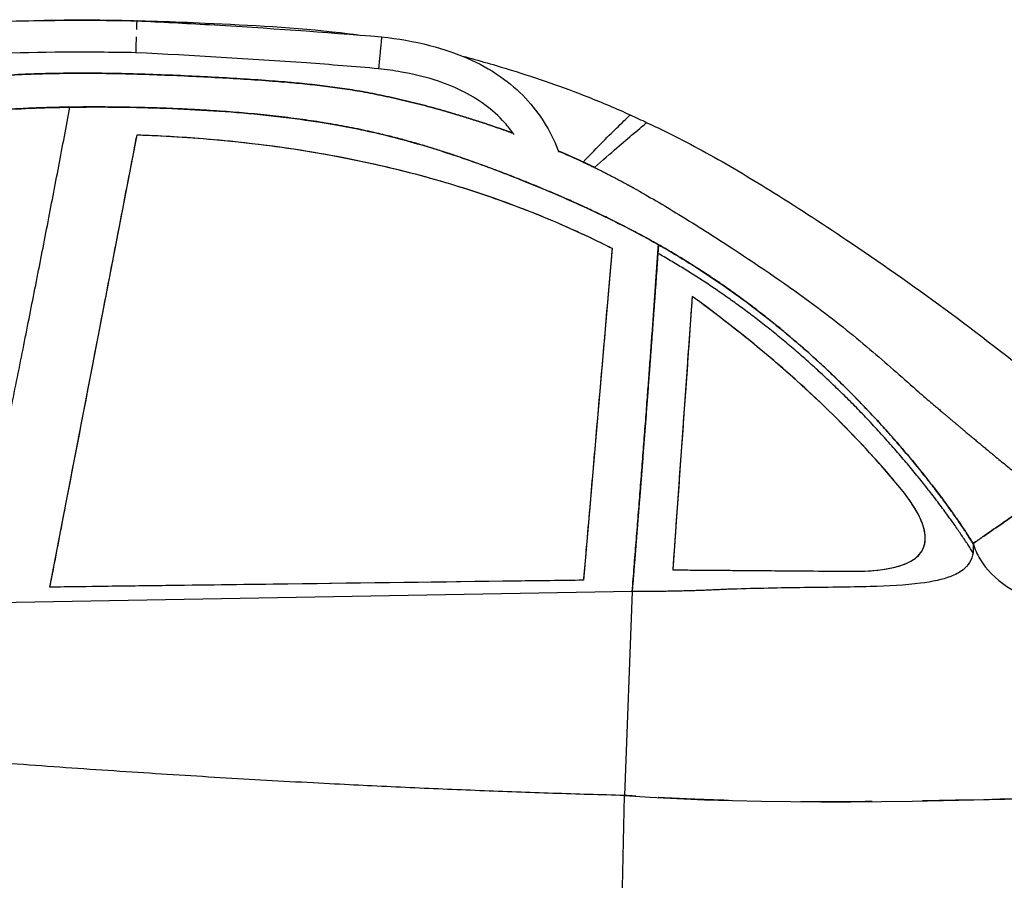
# Model space of a CAD drawing. Header units: millimetres. Extents: x -411 to 6777, y 0 to 7177.
# Tile 11 of 17: x 3122 to 4484, y 1263 to 2454. Entities that reach past the tile are written whole.
import ezdxf

# ---------------------------------------------------------------- set-up
doc = ezdxf.new("R2010")
doc.units = ezdxf.units.MM
doc.linetypes.add('AM_DIN_F_W050', pattern=[6.25, 4.75, -1.5])
doc.layers.add('AM_3', color=6, linetype='AM_DIN_F_W050', lineweight=25)
doc.layers.add('car', color=10, linetype='Continuous', lineweight=25)
doc.layers.get('AM_3').off()

# ---------------------------------------------------------------- blocks, each defined once
blk = doc.blocks.new('car_210_UG')
at = {"layer": 'car'}
for p, q in [((3284.3, 2452.8), (3283.7, 2452.8)), ((3622.6, 2430.5), (3622.6, 2430.5)), ((3163.6, 1669), (3284.1, 2295)), ((3941.6, 2137.9), (3901.8, 1678.5)), ((4052.4, 2071.3), (4029.7, 1752.8)), ((4029.7, 1752.8), (4025.5, 1692.8)), ((4025.5, 1692.8), (4084.1, 1692.4)), ((4084.1, 1692.4), (4275.5, 1690.9)), ((3901.8, 1678.5), (3163.6, 1669)), ((3969.3, 1662.9), (3053.7, 1646.5)), ((3969.3, 1662.9), (3053.7, 1646.5)), ((3969.3, 1662.9), (3958.5, 1380.6)), ((3969.3, 1662.9), (3958.5, 1380.6)), ((3955.5, 1229.2), (3958.5, 1380.6)), ((3955.5, 1229.2), (3958.5, 1380.6))]:
    blk.add_line(p, q, dxfattribs=at)
for points, degree, knots in [([(2899.1, 2437.5), (2931.4, 2441.8), (2963.9, 2444.8), (3033.5, 2449.7), (3070.7, 2451.3), (3155.3, 2453.6), (3202.8, 2453.8), (3261.4, 2453.2), (3272.5, 2453), (3283.7, 2452.8)], 3, [0, 0, 0, 0, 9.77904, 9.77904, 20.941812, 20.941812, 35.179557, 35.179557, 38.521706, 38.521706, 38.521706, 38.521706]), ([(3134.3, 2452.9), (3171.6, 2454.2), (3209.1, 2454.3), (3290.5, 2453.1), (3334.5, 2451.6), (3441, 2446.8), (3503.5, 2443.7), (3573.8, 2435.4), (3582.1, 2434.4), (3590.3, 2433.2)], 3, [58.42645, 58.42645, 58.42645, 58.42645, 69.640858, 69.640858, 82.854315, 82.854315, 101.611399, 101.611399, 104.099213, 104.099213, 104.099213, 104.099213]), ([(3283.7, 2452.7), (3283.7, 2452.4), (3283.6, 2451.7), (3283.6, 2449.3), (3283.5, 2447.5), (3283.4, 2443.9), (3283.3, 2442.4), (3283.3, 2440.7)], 3, [-20.706658, -20.706658, -20.706658, -20.706658, -19.735276, -19.735276, -18.465093, -18.465093, -17.757355, -17.757355, -17.757355, -17.757355]), ([(3284.3, 2452.8), (3317.6, 2451.1), (3350.9, 2449.4), (3463.7, 2442.8), (3543.2, 2437.4), (3622.6, 2430.5)], 3, [0, 0, 0, 0, 10.000076, 10.000076, 33.904293, 33.904293, 33.904293, 33.904293]), ([(3282.9, 2430.7), (3282.9, 2429.3), (3282.8, 2427.9), (3282.7, 2424.7), (3282.7, 2422.9), (3282.5, 2419), (3282.5, 2417), (3282.3, 2412.3), (3282.3, 2410.3), (3282.2, 2408.9), (3282.2, 2408.6), (3282.2, 2408.6)], 3, [-34.291154, -34.291154, -34.291154, -34.291154, -33.848733, -33.848733, -33.196658, -33.196658, -32.200421, -32.200421, -30.587502, -30.587502, -29.856783, -29.856783, -29.856783, -29.856783]), ([(3622.6, 2430.3), (3622.6, 2430.1), (3622.5, 2429.9), (3622.4, 2428.6), (3622.2, 2426.7), (3622, 2424.3), (3621.9, 2423.2), (3621.8, 2421.9), (3621.5, 2419.1), (3621.4, 2417.6), (3621.1, 2414.5), (3620.9, 2413), (3620.7, 2410.4), (3620.6, 2409.4), (3620.5, 2408.5)], 3, [-20.556831, -20.556831, -20.556831, -20.556831, -20.036639, -20.036639, -18.431467, -18.431467, -18.431467, -17.714266, -17.714266, -17.086409, -17.086409, -16.551692, -16.551692, -16.238612, -16.238612, -16.238612, -16.238612]), ([(3622.6, 2430.5), (3645, 2428.1), (3667.3, 2424.3), (3708.9, 2413.7), (3728.5, 2407), (3762.9, 2391.1), (3778, 2382.3), (3804.1, 2363.1), (3815.5, 2352.8), (3834.9, 2331), (3843.3, 2319.6), (3857.3, 2295.9), (3863.1, 2283.6), (3867.9, 2270.9)], 3, [0, 0, 0, 0, 6.745165, 6.745165, 12.903303, 12.903303, 18.095598, 18.095598, 22.640004, 22.640004, 26.856391, 26.856391, 30.906618, 30.906618, 30.906618, 30.906618]), ([(3282.2, 2408.6), (3248.9, 2409.2), (3215.5, 2409.4), (3118.5, 2408.9), (3054.6, 2407.1), (2962, 2400.2), (2933, 2397.4), (2904.2, 2393.5)], 3, [0, 0, 0, 0, 10.000544, 10.000544, 29.129081, 29.129081, 37.858401, 37.858401, 37.858401, 37.858401]), ([(3618.3, 2386.4), (3585.1, 2389.4), (3551.8, 2392), (3439.9, 2400.1), (3361, 2404.7), (3282.2, 2408.6)], 3, [0, 0, 0, 0, 10.000325, 10.000325, 33.680559, 33.680559, 33.680559, 33.680559]), ([(3620.5, 2408.5), (3620.4, 2407.9), (3620.4, 2407.3), (3620.1, 2404.9), (3620, 2403.3), (3619.6, 2399.7), (3619.4, 2397.7), (3619, 2393.2), (3618.8, 2391), (3618.4, 2387.4), (3618.3, 2386.4), (3618.3, 2386.4)], 3, [-34.670078, -34.670078, -34.670078, -34.670078, -34.480154, -34.480154, -33.894455, -33.894455, -33.080394, -33.080394, -31.839723, -31.839723, -30.307563, -30.307563, -30.307563, -30.307563]), ([(3734.7, 2403.8), (3757.3, 2397.9), (3779.7, 2391.4), (3837.7, 2373.4), (3873.2, 2361.2), (3927.8, 2339.7), (3947.3, 2331.4), (3966.6, 2322.6)], 3, [118.839, 118.839, 118.839, 118.839, 125.83076, 125.83076, 137.07708, 137.07708, 143.428713, 143.428713, 143.428713, 143.428713]), ([(3805.8, 2295.2), (3801.9, 2300.9), (3797.6, 2306.4), (3784.8, 2320.8), (3775.5, 2329.2), (3755.4, 2344), (3744.5, 2350.5), (3721, 2362), (3708.2, 2367), (3680.4, 2375.7), (3665.2, 2379.2), (3639.5, 2383.8), (3628.9, 2385.3), (3618.3, 2386.4)], 3, [6.13433, 6.13433, 6.13433, 6.13433, 8.211119, 8.211119, 11.920837, 11.920837, 15.688977, 15.688977, 19.787067, 19.787067, 24.434633, 24.434633, 27.635645, 27.635645, 27.635645, 27.635645]), ([(2752, 2327.2), (2774.7, 2332.5), (2853.9, 2349), (3003.9, 2369.2), (3156.2, 2388.1), (3462.1, 2371.3), (3590.1, 2362.2), (3719.6, 2326.8), (3789, 2302.8), (3804.4, 2297.2)], 4, [0.3893435, 0.3893435, 0.3893435, 0.3893435, 0.3893435, 0.4187311, 0.4880978, 0.5580363, 0.6275161, 0.6964337, 0.7167069, 0.7167069, 0.7167069, 0.7167069, 0.7167069]), ([(3804.4, 2297.2), (3789, 2302.8), (3719.6, 2326.8), (3590.1, 2362.2), (3462.1, 2371.3), (3156.2, 2388.1), (3003.9, 2369.2), (2853.9, 2349), (2774.7, 2332.5), (2752, 2327.2)], 4, [-0.7167069, -0.7167069, -0.7167069, -0.7167069, -0.7167069, -0.6964337, -0.6275161, -0.5580363, -0.4880978, -0.4187311, -0.3893435, -0.3893435, -0.3893435, -0.3893435, -0.3893435]), ([(1919.9, 1624.2), (1989.6, 1710.1), (2242.1, 1951.9), (2364.4, 2081.7), (2627.5, 2237.5), (2953.7, 2318.6), (3130.7, 2339.6), (3557.4, 2330.6), (3859.6, 2219.6), (4176.6, 2088.8), (4387.2, 1816.4), (4441.1, 1729.3)], 4, [0, 0, 0, 0, 0, 0.218342, 0.304256, 0.388323, 0.481285, 0.576717, 0.671011, 0.769657, 1, 1, 1, 1, 1]), ([(3191.2, 2333.3), (3148.9, 2332.7), (3040.3, 2328.1), (2914.2, 2308.8), (2627.5, 2237.5), (2403.6, 2104.9), (2290.3, 1999.7), (2144.8, 1859.5), (2059.6, 1773.6)], 4, [-0.5332758, -0.5332758, -0.5332758, -0.5332758, -0.5332758, -0.4812849, -0.3883234, -0.3042561, -0.2183425, -0.0717077, -0.0717077, -0.0717077, -0.0717077, -0.0717077]), ([(4005.7, 2142.9), (3984, 2155.2), (3894.7, 2202.7), (3743.9, 2262.1), (3587.7, 2319.5), (3346, 2333.2), (3226.6, 2333.8), (3191.2, 2333.3)], 4, [-0.8014213, -0.8014213, -0.8014213, -0.8014213, -0.8014213, -0.769657, -0.671011, -0.5767172, -0.5332758, -0.5332758, -0.5332758, -0.5332758, -0.5332758]), ([(3901.4, 2257.3), (3922, 2278.8), (3938.5, 2295.2), (3958, 2314.4), (3963.4, 2319.5), (3966.2, 2322.3), (3966.6, 2322.6), (3966.6, 2322.6)], 3, [0, 0, 0, 0, 33.782372, 33.782372, 58.735366, 58.735366, 67.051219, 67.051219, 67.051219, 67.051219]), ([(3901.4, 2257.3), (3922, 2278.8), (3938.5, 2295.2), (3958, 2314.4), (3963.4, 2319.5), (3966.2, 2322.3), (3966.6, 2322.6), (3966.6, 2322.6)], 3, [0, 0, 0, 0, 33.782372, 33.782372, 58.735366, 58.735366, 67.051219, 67.051219, 67.051219, 67.051219]), ([(3917.1, 2249.8), (3940.1, 2270.2), (3958.4, 2285.9), (3980.1, 2304.1), (3986, 2309), (3989.2, 2311.5), (3989.6, 2311.8), (3989.7, 2311.8), (3989.7, 2311.8), (3989.7, 2311.8)], 3, [0, 0, 0, 0, 33.848921, 33.848921, 58.814938, 58.814938, 66.658283, 66.658283, 67.072858, 67.072858, 67.072858, 67.072858]), ([(3917.1, 2249.8), (3940.1, 2270.2), (3958.4, 2285.9), (3980.1, 2304.1), (3986, 2309), (3989.2, 2311.5), (3989.6, 2311.8), (3989.7, 2311.8), (3989.7, 2311.8), (3989.7, 2311.8)], 3, [0, 0, 0, 0, 33.848921, 33.848921, 58.814938, 58.814938, 66.658283, 66.658283, 67.072858, 67.072858, 67.072858, 67.072858]), ([(3989.7, 2311.8), (4019.3, 2298.1), (4048.4, 2283.1), (4106.8, 2250.7), (4136.1, 2233.1), (4201.5, 2192.4), (4237.4, 2168.9), (4319.6, 2113.4), (4365.6, 2081.1), (4456.7, 2013.4), (4501.7, 1977.9), (4566.8, 1926.8), (4586.9, 1911), (4607, 1895.4)], 3, [0, 0, 0, 0, 9.804682, 9.804682, 20.039582, 20.039582, 32.918123, 32.918123, 49.776695, 49.776695, 66.971537, 66.971537, 74.620553, 74.620553, 74.620553, 74.620553]), ([(3163.6, 1669), (3165.4, 1678.3), (3167.2, 1687.6), (3169, 1697), (3174.5, 1725.9), (3180.1, 1754.9), (3185.7, 1783.8), (3202.2, 1869.6), (3218.7, 1955.2), (3235.1, 2040.4), (3243.3, 2083), (3251.5, 2125.5), (3259.7, 2167.9), (3263.7, 2189.2), (3267.8, 2210.3), (3271.9, 2231.5), (3274.6, 2245.8), (3277.4, 2260), (3280.1, 2274.2), (3281.5, 2281.1), (3282.8, 2288), (3284.1, 2295)], 3, [-64.36409, -64.36409, -64.36409, -64.36409, -61.510936, -61.510936, -61.510936, -52.652376, -52.652376, -52.652376, -26.35166, -26.35166, -26.35166, -13.201302, -13.201302, -13.201302, -6.626123, -6.626123, -6.626123, -2.204456, -2.204456, -2.204456, -0.050944, -0.050944, -0.050944, -0.050944]), ([(3284.1, 2295), (3314.7, 2293.9), (3345.2, 2292.3), (3427.1, 2285.7), (3478.4, 2279.5), (3566.3, 2264.6), (3602.9, 2257.1), (3692.1, 2235.5), (3744.3, 2219.9), (3820.7, 2192), (3845.4, 2182.1), (3894.2, 2161), (3918, 2149.8), (3941.6, 2137.9)], 3, [0, 0, 0, 0, 9.168257, 9.168257, 24.667377, 24.667377, 35.90466, 35.90466, 52.215898, 52.215898, 60.184883, 60.184883, 68.082258, 68.082258, 68.082258, 68.082258]), ([(3284.1, 2295), (3295, 2294.6), (3305.9, 2294.2), (3316.8, 2293.6), (3356.3, 2291.7), (3395.8, 2288.5), (3435.1, 2284.1), (3479, 2279.2), (3522.6, 2272.6), (3565.9, 2264.3), (3600.4, 2257.6), (3634.7, 2249.8), (3668.8, 2240.9), (3706.3, 2230.9), (3743.5, 2219.6), (3780.3, 2206.6), (3807.9, 2196.9), (3835.2, 2186.3), (3862.1, 2174.8), (3875.8, 2169), (3889.3, 2163), (3902.8, 2156.7), (3912.6, 2152.1), (3922.4, 2147.4), (3932.1, 2142.6), (3935.3, 2141), (3938.5, 2139.4), (3941.6, 2137.9)], 3, [0, 0, 0, 0, 3.267287, 3.267287, 3.267287, 15.14713, 15.14713, 15.14713, 28.380912, 28.380912, 28.380912, 38.946013, 38.946013, 38.946013, 50.593187, 50.593187, 50.593187, 59.337723, 59.337723, 59.337723, 63.779403, 63.779403, 63.779403, 67.026307, 67.026307, 67.026307, 68.082258, 68.082258, 68.082258, 68.082258]), ([(3867.3, 2272.5), (3885.7, 2264.7), (3912.3, 2252.6), (3937.7, 2239.8), (3963.2, 2226), (3971.5, 2221.3)], 4, [0.73792612, 0.73792612, 0.73792612, 0.73792612, 0.73792612, 0.76370819, 0.77625704, 0.77625704, 0.77625704, 0.77625704, 0.77625704]), ([(3971.5, 2221.3), (3992.3, 2209.7), (4013.1, 2197.4), (4059, 2169.4), (4084.1, 2153.4), (4147.1, 2112.1), (4185.2, 2086.4), (4248.1, 2039.4), (4273.6, 2019), (4320.2, 1979.6), (4342, 1960.1), (4369.3, 1936), (4376.2, 1930), (4382.5, 1924.7)], 3, [0, 0, 0, 0, 7.351438, 7.351438, 16.391449, 16.391449, 30.222429, 30.222429, 39.978327, 39.978327, 48.55112, 48.55112, 51.543355, 51.543355, 51.543355, 51.543355]), ([(3941.6, 2137.9), (3941, 2131.1), (3940.4, 2124.3), (3939.8, 2117.6), (3938.6, 2103.3), (3937.4, 2089.1), (3936.1, 2074.8), (3930.5, 2009.6), (3924.8, 1944), (3919.1, 1877.9), (3916.2, 1844.8), (3913.3, 1811.7), (3910.5, 1778.4), (3908.9, 1760.4), (3907.3, 1742.3), (3905.8, 1724.2), (3904.7, 1711.6), (3903.6, 1699), (3902.5, 1686.4), (3902.3, 1683.8), (3902, 1681.1), (3901.8, 1678.5)], 3, [-46.92663, -46.92663, -46.92663, -46.92663, -44.821367, -44.821367, -44.821367, -40.392102, -40.392102, -40.392102, -20.221136, -20.221136, -20.221136, -10.135653, -10.135653, -10.135653, -4.659288, -4.659288, -4.659288, -0.848468, -0.848468, -0.848468, -0.05017, -0.05017, -0.05017, -0.05017]), ([(4052.4, 2071.3), (4052, 2065.3), (4051.6, 2059.3), (4051.1, 2053.3), (4049.8, 2034.3), (4048.4, 2015.2), (4047, 1995.9), (4045.8, 1978.9), (4044.6, 1961.8), (4043.4, 1944.8), (4041.2, 1913.5), (4039, 1882.5), (4036.7, 1850.7), (4035.6, 1834.8), (4034.4, 1818.7), (4033.3, 1802.3), (4032.1, 1786.7), (4031, 1770.9), (4029.9, 1755.6), (4029.9, 1754.6), (4029.8, 1753.7), (4029.7, 1752.8)], 3, [-32.817667, -32.817667, -32.817667, -32.817667, -30.919015, -30.919015, -30.919015, -24.890061, -24.890061, -24.890061, -19.57015, -19.57015, -19.57015, -9.785075, -9.785075, -9.785075, -4.892537, -4.892537, -4.892537, -0.278322, -0.278322, -0.278322, 0, 0, 0, 0]), ([(4344.4, 1801.1), (4304.5, 1850.1), (4260.5, 1896.2), (4163, 1986.4), (4108.6, 2030.4), (4052.4, 2071.3)], 3, [0, 0, 0, 0, 19.100894, 19.100894, 39.972655, 39.972655, 39.972655, 39.972655]), ([(4344.4, 1801.1), (4331.2, 1817.4), (4317.5, 1833.3), (4303.4, 1848.9), (4274.4, 1881), (4243.8, 1911.7), (4212, 1941.1), (4186.2, 1964.9), (4159.5, 1987.9), (4132.1, 2010.1), (4112.7, 2025.8), (4093, 2041.1), (4073.1, 2056), (4066.2, 2061.2), (4059.3, 2066.2), (4052.4, 2071.3)], 3, [0, 0, 0, 0, 6.337162, 6.337162, 6.337162, 19.359976, 19.359976, 19.359976, 29.925507, 29.925507, 29.925507, 37.403231, 37.403231, 37.403231, 39.972655, 39.972655, 39.972655, 39.972655]), ([(4275.5, 1690.9), (4297.3, 1690.9), (4319.7, 1692.6), (4345.5, 1700.2), (4353.4, 1703.4), (4364, 1711), (4367.5, 1714.6), (4372.4, 1722.5), (4373.8, 1726.4), (4375.3, 1735.6), (4375, 1740.7), (4372.5, 1754.1), (4368.9, 1762.6), (4359.3, 1780.9), (4351.9, 1791.6), (4344.4, 1801.1)], 3, [0, 0, 0, 0, 6.541458, 6.541458, 9.342532, 9.342532, 11.094422, 11.094422, 12.609413, 12.609413, 14.379906, 14.379906, 17.409221, 17.409221, 21.657737, 21.657737, 21.657737, 21.657737]), ([(4275.5, 1690.9), (4293.5, 1690.9), (4312, 1692.1), (4328.1, 1695.5), (4331.6, 1696.2), (4335, 1697.1), (4338.4, 1698.1), (4341.7, 1699.1), (4345, 1700.3), (4348.3, 1701.6), (4353.6, 1703.9), (4358.6, 1706.8), (4362.8, 1710.4), (4365.8, 1713), (4368.5, 1716), (4370.5, 1719.4), (4372.3, 1722.4), (4373.5, 1725.7), (4374.2, 1729.1), (4375, 1733), (4375.1, 1737.1), (4374.7, 1741.1), (4374.2, 1746.7), (4372.7, 1752.2), (4370.6, 1757.7), (4369.1, 1761.7), (4367.3, 1765.5), (4365.4, 1769.3), (4363.8, 1772.4), (4362.1, 1775.4), (4360.2, 1778.5), (4355.4, 1786.4), (4349.9, 1794), (4344.4, 1801.1)], 3, [0, 0, 0, 0, 5.414434, 5.414434, 5.414434, 6.612236, 6.612236, 6.612236, 7.811548, 7.811548, 7.811548, 9.773907, 9.773907, 9.773907, 11.173132, 11.173132, 11.173132, 12.422929, 12.422929, 12.422929, 13.840097, 13.840097, 13.840097, 15.825879, 15.825879, 15.825879, 17.282573, 17.282573, 17.282573, 18.503764, 18.503764, 18.503764, 21.657737, 21.657737, 21.657737, 21.657737]), ([(4029.7, 1752.8), (4029.3, 1746.2), (4028.8, 1739.7), (4028.3, 1733.3), (4028.1, 1729.2), (4027.8, 1725.1), (4027.5, 1721), (4027.2, 1717.6), (4027, 1714.1), (4026.7, 1710.7), (4026.4, 1705.4), (4026, 1700.3), (4025.7, 1695.8), (4025.6, 1694.8), (4025.5, 1693.8), (4025.5, 1692.8)], 3, [-5.080564, -5.080564, -5.080564, -5.080564, -3.470721, -3.470721, -3.470721, -2.471026, -2.471026, -2.471026, -1.655281, -1.655281, -1.655281, -0.336417, -0.336417, -0.336417, -0.050113, -0.050113, -0.050113, -0.050113]), ([(4441, 1716.6), (4440.3, 1711.8), (4438.8, 1707.3), (4433.9, 1699.2), (4430.8, 1695.8), (4422.1, 1689), (4416.1, 1686), (4398.9, 1679.3), (4384.9, 1676.4), (4347.8, 1671.6), (4323.7, 1670.4), (4270.3, 1668.9), (4237.9, 1668.7), (4167, 1667.7), (4136.3, 1667), (4101.5, 1666)], 3, [0, 0, 0, 0, 1.480303, 1.480303, 2.87166, 2.87166, 4.828271, 4.828271, 8.447333, 8.447333, 12.930948, 12.930948, 17.92304, 17.92304, 22.563758, 22.563758, 22.563758, 22.563758]), ([(4441, 1716.6), (4440.3, 1711.8), (4438.8, 1707.3), (4433.9, 1699.2), (4430.8, 1695.8), (4422.1, 1689), (4416.1, 1686), (4398.9, 1679.3), (4384.9, 1676.4), (4347.8, 1671.6), (4323.7, 1670.4), (4270.3, 1668.9), (4237.9, 1668.7), (4167, 1667.7), (4136.3, 1667), (4101.5, 1666)], 3, [0, 0, 0, 0, 1.480303, 1.480303, 2.87166, 2.87166, 4.828271, 4.828271, 8.447333, 8.447333, 12.930948, 12.930948, 17.92304, 17.92304, 22.563758, 22.563758, 22.563758, 22.563758]), ([(4025.5, 1692.8), (4031.9, 1692.8), (4038.8, 1692.7), (4046.2, 1692.7), (4055.5, 1692.6), (4065.5, 1692.5), (4076.6, 1692.4), (4079, 1692.4), (4081.6, 1692.4), (4084.1, 1692.4)], 3, [-7.020382, -7.020382, -7.020382, -7.020382, -4.234709, -4.234709, -4.234709, -0.771263, -0.771263, -0.771263, 0, 0, 0, 0]), ([(4084.1, 1692.4), (4092.3, 1692.3), (4100.2, 1692.3), (4108, 1692.2), (4115.9, 1692.1), (4123.7, 1692.1), (4131.6, 1692), (4137.2, 1692), (4143, 1691.9), (4148.8, 1691.9), (4154.8, 1691.8), (4160.8, 1691.8), (4166.7, 1691.7), (4203.2, 1691.5), (4237.1, 1691.2), (4275.5, 1690.9)], 3, [-20.116727, -20.116727, -20.116727, -20.116727, -17.683995, -17.683995, -17.683995, -15.208495, -15.208495, -15.208495, -13.4257, -13.4257, -13.4257, -11.569854, -11.569854, -11.569854, -0.050041, -0.050041, -0.050041, -0.050041]), ([(3901.8, 1678.5), (3871.4, 1678.1), (3840.7, 1677.7), (3809.8, 1677.3), (3706.7, 1676), (3600.8, 1674.6), (3492.8, 1673.2), (3438.8, 1672.5), (3384.3, 1671.8), (3329.4, 1671.1), (3301.1, 1670.7), (3272.7, 1670.4), (3244.1, 1670), (3223.9, 1669.7), (3203.6, 1669.5), (3183.2, 1669.2), (3176.7, 1669.1), (3170.1, 1669.1), (3163.6, 1669)], 3, [-76.805593, -76.805593, -76.805593, -76.805593, -66.785121, -66.785121, -66.785121, -33.417561, -33.417561, -33.417561, -16.733781, -16.733781, -16.733781, -8.130945, -8.130945, -8.130945, -2.019941, -2.019941, -2.019941, -0.050001, -0.050001, -0.050001, -0.050001]), ([(4102.4, 1373.7), (4092.1, 1374), (4065.2, 1374.9), (4037.9, 1376), (4016.4, 1377), (4005.4, 1377.6)], 4, [-0.3490083, -0.3490083, -0.3490083, -0.3490083, -0.3490083, -0.2804808, -0.1719916, -0.1719916, -0.1719916, -0.1719916, -0.1719916]), ([(4301.5, 1372.1), (4288.9, 1372), (4264.7, 1371.9), (4238.8, 1371.9), (4213.8, 1371.9), (4202.5, 1372)], 4, [-0.7075047, -0.7075047, -0.7075047, -0.7075047, -0.7075047, -0.610694, -0.5287905, -0.5287905, -0.5287905, -0.5287905, -0.5287905])]:
    blk.add_open_spline(points, degree=degree, knots=knots, dxfattribs=at)
for points, degree in [([(3283.7, 2452.8), (3283.7, 2452.8), (3283.7, 2452.8), (3283.7, 2452.7)], 3), ([(3622.6, 2430.5), (3622.6, 2430.5), (3622.6, 2430.4), (3622.6, 2430.3)], 3), ([(3053.7, 1646.5), (3128.5, 1998.6), (3191.2, 2333.3)], 2), ([(3053.7, 1646.5), (3128.5, 1998.6), (3191.2, 2333.3)], 2), ([(3966.6, 2322.6), (3974.3, 2319), (3982, 2315.6), (3989.7, 2311.8)], 3), ([(3901.4, 2257.3), (3893, 2261.2), (3884.6, 2265), (3876, 2268.8), (3867.3, 2272.5)], 4), ([(3917.1, 2249.8), (3913.2, 2251.7), (3909.3, 2253.6), (3905.3, 2255.5), (3901.4, 2257.3)], 4), ([(3969.3, 1662.9), (3990.2, 1919.4), (4005.7, 2142.9)], 2), ([(4005.7, 2142.9), (4005.3, 2136.9), (4004.9, 2130.9)], 2), ([(4441.1, 1729.3), (4394.7, 1804.4), (4278.7, 1956.5), (4141.8, 2065.6), (4005.7, 2142.9)], 4), ([(4004.9, 2130.9), (3993.6, 1969.3), (3979.5, 1790.5)], 2), ([(4441, 1716.6), (4394.4, 1791.9), (4278.3, 1944.2), (4141.2, 2053.5), (4004.9, 2130.9)], 4), ([(4382.5, 1924.7), (4410.7, 1900.8), (4442.3, 1874), (4481.9, 1841.1), (4537.7, 1796.2)], 4), ([(3979.5, 1790.5), (3974.6, 1727.7), (3969.3, 1662.9)], 2), ([(4537.7, 1796.2), (4513.6, 1779.5), (4441.1, 1729.3)], 2), ([(4441.1, 1729.3), (4513.6, 1779.5), (4537.7, 1796.2)], 2), ([(4441.1, 1729.3), (4441.1, 1722.9), (4441, 1716.6)], 2), ([(4441.1, 1729.3), (4441.1, 1722.9), (4441, 1716.6)], 2), ([(4441.1, 1729.3), (4443.4, 1721.7), (4446.5, 1714.6), (4450.3, 1708)], 3), ([(4450.3, 1708), (4520.5, 1588.3), (4847.5, 1616.8), (5047.4, 1618.1)], 3), ([(4101.5, 1666), (4038.9, 1662.6), (3969.3, 1662.9)], 2), ([(4101.5, 1666), (4038.9, 1662.6), (3969.3, 1662.9)], 2), ([(3958.5, 1380.6), (3530.5, 1391.9), (3024.7, 1430.9)], 2), ([(3958.5, 1380.6), (3530.5, 1391.9), (3024.7, 1430.9)], 2), ([(3958.5, 1380.6), (4332.6, 1353.2), (4935.4, 1398.2), (5131.3, 1404.3)], 3), ([(5045.9, 1400.7), (4900.7, 1393.7), (4668.2, 1379.8), (4434.1, 1374.2)], 3), ([(3974.5, 1379.5), (3970.4, 1379.8), (3966.7, 1380.1), (3962.9, 1380.3), (3958.6, 1380.6)], 4), ([(4434.1, 1374.2), (4415.9, 1373.9), (4400.7, 1373.6), (4386.2, 1373.2), (4371.1, 1373)], 4)]:
    blk.add_open_spline(points, degree=degree, dxfattribs=at)

msp = doc.modelspace()

# ---------------------------------------------------------------- block references
at = {"layer": 'AM_3'}
msp.add_blockref('car_210_UG', (0, 0), dxfattribs=at)

doc.saveas('drawing.dxf')
